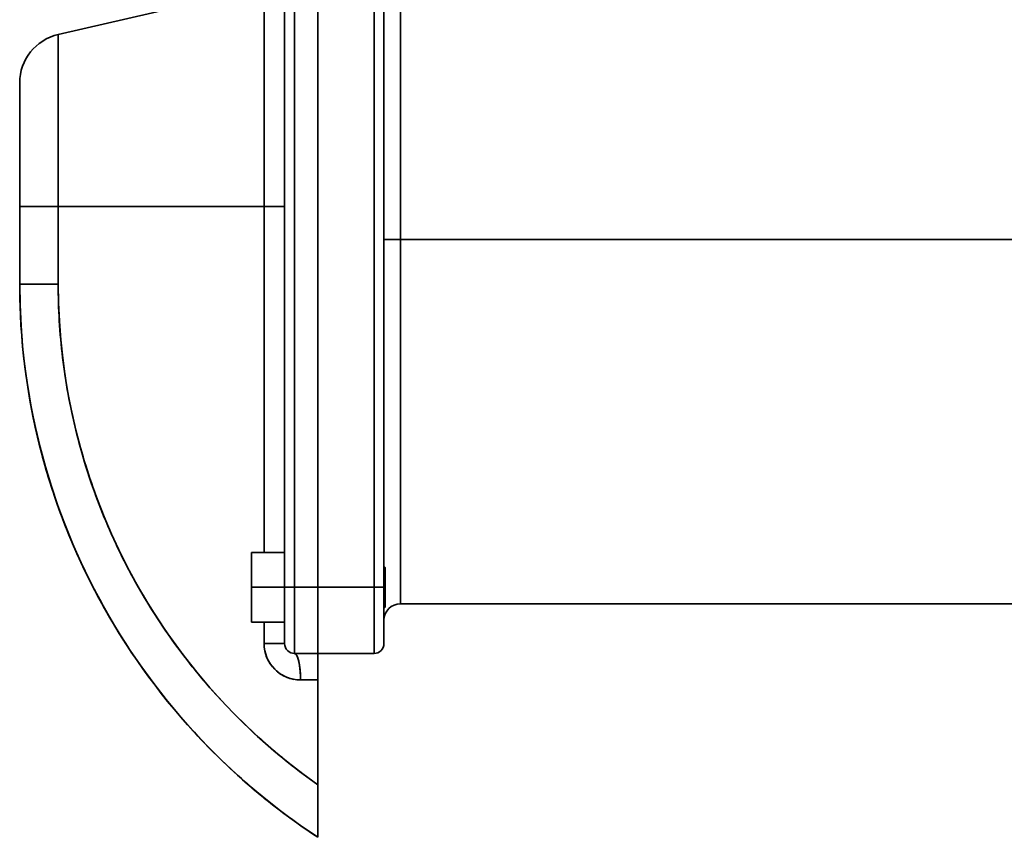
# Model space of a CAD drawing. Header units: inches. Extents: x 4160 to 5883, y 336 to 2169.
# Tile 4 of 28: x 4160 to 4457, y 926 to 1173. Entities that reach past the tile are written whole.
import ezdxf

# ---------------------------------------------------------------- set-up
doc = ezdxf.new("R2010")
doc.units = ezdxf.units.IN
doc.header["$MEASUREMENT"] = 0

msp = doc.modelspace()

# ---------------------------------------------------------------- linework, layer by layer
at = {"color": 7, "lineweight": 35}
for p, q in [((4239.6, 1211.27), (4239.6, 1001.27)), ((4239.6, 1001.27), (4239.6, 1211.27)), ((4242.6, 1211.27), (4242.6, 1001.27)), ((4242.6, 1211.27), (4242.6, 1001.27)), ((4249.6, 1001.27), (4249.6, 1211.27)), ((4249.6, 1211.27), (4249.6, 1001.27)), ((4249.6, 1211.27), (4249.6, 1001.27)), ((4249.6, 1001.27), (4249.6, 1211.27)), ((4266.6, 1211.27), (4266.6, 1001.27)), ((4266.6, 1001.27), (4266.6, 1211.27)), ((4269.6, 1001.27), (4269.6, 1211.27)), ((4269.6, 1001.27), (4269.6, 1211.27)), ((4239.6, 1190.31), (4239.6, 1116.27)), ((4171.22, 1168.17), (4233.4, 1182.53)), ((4233.4, 1182.53), (4233.4, 1116.27)), ((4233.4, 1116.27), (4233.4, 1182.52)), ((4274.6, 1180.36), (4274.6, 1106.27)), ((4274.6, 1180.36), (4274.6, 1106.27)), ((4171.22, 1168.17), (4171.22, 1116.27)), ((4171.22, 1116.27), (4171.22, 1168.17)), ((4159.6, 1153.55), (4159.6, 1116.27)), ((4159.6, 1116.27), (4159.6, 1092.8)), ((4159.6, 1116.27), (4159.6, 1092.8)), ((4159.6, 1092.8), (4159.6, 1116.27)), ((4171.22, 1092.8), (4171.22, 1116.27)), ((4233.4, 1116.27), (4171.22, 1116.27)), ((4171.22, 1092.8), (4171.22, 1116.27)), ((4171.22, 1116.27), (4233.4, 1116.27)), ((4172.35, 1116.27), (4233.4, 1116.27)), ((4233.4, 1116.27), (4172.35, 1116.27)), ((4233.4, 1011.77), (4233.4, 1116.27)), ((4233.4, 1116.27), (4233.4, 1011.77)), ((4239.6, 1116.27), (4239.6, 1011.77)), ((4498.31, 1106.27), (4274.6, 1106.27)), ((4274.6, 1106.27), (4274.6, 996.27)), ((4274.6, 1106.27), (4498.31, 1106.27)), ((4274.6, 1106.27), (4274.6, 996.27)), ((4242.6, 981.27), (4242.6, 1001.27)), ((4242.6, 1001.27), (4242.6, 981.27)), ((4249.6, 981.27), (4249.6, 1001.27)), ((4249.6, 1001.27), (4249.6, 981.27)), ((4266.6, 981.27), (4266.6, 1001.27)), ((4266.6, 981.27), (4266.6, 1001.27)), ((4498.31, 996.27), (4274.6, 996.27)), ((4249.6, 973.27), (4249.6, 941.62)), ((4249.6, 973.27), (4249.6, 941.62))]:
    msp.add_line(p, q, dxfattribs=at)
at = {"color": 7, "lineweight": 35, "ltscale": 0.004513}
msp.add_line((4159.6, 1153.56), (4159.6, 1153.38), dxfattribs=at)
at = {"color": 7, "lineweight": 35, "ltscale": 0.013453}
msp.add_line((4159.6, 1153.38), (4159.6, 1152.84), dxfattribs=at)
at = {"color": 7, "lineweight": 35, "ltscale": 0.022252}
msp.add_line((4159.6, 1152.84), (4159.6, 1151.95), dxfattribs=at)
at = {"color": 7, "lineweight": 35, "ltscale": 0.03083}
msp.add_line((4159.6, 1151.95), (4159.6, 1150.72), dxfattribs=at)
at = {"color": 7, "lineweight": 35, "ltscale": 0.039103}
msp.add_line((4159.6, 1150.72), (4159.6, 1149.15), dxfattribs=at)
at = {"color": 7, "lineweight": 35, "ltscale": 0.046998}
msp.add_line((4159.6, 1149.15), (4159.6, 1147.27), dxfattribs=at)
at = {"color": 7, "lineweight": 35, "ltscale": 0.054441}
msp.add_line((4159.6, 1147.27), (4159.6, 1145.09), dxfattribs=at)
at = {"color": 7, "lineweight": 35, "ltscale": 0.061362}
msp.add_line((4159.6, 1145.09), (4159.6, 1142.64), dxfattribs=at)
at = {"color": 7, "lineweight": 35, "ltscale": 0.067697}
msp.add_line((4159.6, 1142.64), (4159.6, 1139.93), dxfattribs=at)
at = {"color": 7, "lineweight": 35, "ltscale": 0.073388}
msp.add_line((4159.6, 1139.93), (4159.6, 1137), dxfattribs=at)
at = {"color": 7, "lineweight": 35, "ltscale": 0.078384}
msp.add_line((4159.6, 1137), (4159.6, 1133.86), dxfattribs=at)
at = {"color": 7, "lineweight": 35, "ltscale": 0.082639}
msp.add_line((4159.6, 1133.86), (4159.6, 1130.55), dxfattribs=at)
at = {"color": 7, "lineweight": 35, "ltscale": 0.086109}
msp.add_line((4159.6, 1130.55), (4159.6, 1127.11), dxfattribs=at)
at = {"color": 7, "lineweight": 35, "ltscale": 0.088759}
msp.add_line((4159.6, 1127.11), (4159.6, 1123.56), dxfattribs=at)
at = {"color": 7, "lineweight": 35, "ltscale": 0.090551}
msp.add_line((4159.6, 1123.56), (4159.6, 1119.94), dxfattribs=at)
at = {"color": 7, "lineweight": 35, "ltscale": 0.09178}
msp.add_line((4159.6, 1119.94), (4159.6, 1116.27), dxfattribs=at)
at = {"color": 7, "lineweight": 35, "ltscale": 0.290643}
for p, q in [((4171.22, 1116.27), (4159.6, 1116.27)), ((4171.22, 1116.27), (4159.6, 1116.27)), ((4159.6, 1092.8), (4171.22, 1092.8))]:
    msp.add_line(p, q, dxfattribs=at)
at = {"color": 7, "lineweight": 35, "ltscale": 0.028352}
msp.add_line((4172.35, 1116.27), (4171.22, 1116.27), dxfattribs=at)
msp.add_line((4172.35, 1116.27), (4171.22, 1116.27), dxfattribs=at)
at = {"color": 7, "lineweight": 35, "ltscale": 0.155009}
for p, q in [((4239.6, 1116.27), (4233.4, 1116.27)), ((4233.4, 1116.27), (4239.6, 1116.27)), ((4233.4, 984.27), (4239.6, 984.27)), ((4239.6, 984.27), (4233.4, 984.27))]:
    msp.add_line(p, q, dxfattribs=at)
at = {"color": 7, "lineweight": 35, "ltscale": 0.125}
for p, q in [((4269.6, 1106.27), (4274.6, 1106.27)), ((4274.6, 1106.27), (4269.6, 1106.27))]:
    msp.add_line(p, q, dxfattribs=at)
at = {"color": 7, "lineweight": 35, "ltscale": 0.290651}
msp.add_line((4171.22, 1092.8), (4159.6, 1092.8), dxfattribs=at)
at = {"color": 7, "lineweight": 35, "ltscale": 0.000441}
msp.add_line((4239.6, 1016.27), (4239.6, 1016.28), dxfattribs=at)
at = {"color": 7, "lineweight": 35, "ltscale": 0.2625}
for p, q in [((4229.6, 1001.27), (4229.6, 1011.77)), ((4229.6, 1011.77), (4229.6, 1001.27)), ((4229.6, 1001.27), (4229.6, 1011.77)), ((4239.6, 1001.27), (4239.6, 1011.77)), ((4239.6, 1001.27), (4239.6, 1011.77)), ((4229.6, 990.77), (4229.6, 1001.27)), ((4229.6, 990.77), (4229.6, 1001.27)), ((4229.6, 1001.27), (4229.6, 990.77)), ((4239.6, 990.77), (4239.6, 1001.27)), ((4239.6, 990.77), (4239.6, 1001.27))]:
    msp.add_line(p, q, dxfattribs=at)
at = {"color": 7, "lineweight": 35, "ltscale": 0.25}
for p, q in [((4239.6, 1011.77), (4229.6, 1011.77)), ((4229.6, 1011.77), (4239.6, 1011.77)), ((4229.6, 1011.77), (4239.6, 1011.77)), ((4239.6, 1001.27), (4229.6, 1001.27)), ((4229.6, 1001.27), (4239.6, 1001.27)), ((4239.6, 990.77), (4229.6, 990.77)), ((4229.6, 990.77), (4239.6, 990.77))]:
    msp.add_line(p, q, dxfattribs=at)
at = {"color": 7, "lineweight": 35, "ltscale": 0.014142}
for p, q in [((4269.6, 1007.67), (4270, 1007.27)), ((4269.6, 994.87), (4270, 995.27))]:
    msp.add_line(p, q, dxfattribs=at)
at = {"color": 7, "lineweight": 35, "ltscale": 0.15}
for p, q in [((4270, 1001.27), (4270, 1007.27)), ((4270, 995.27), (4270, 1001.27))]:
    msp.add_line(p, q, dxfattribs=at)
at = {"color": 7, "lineweight": 35, "ltscale": 0.002882}
for p, q in [((4270, 1007.27), (4270, 1007.15)), ((4270, 995.38), (4270, 995.27))]:
    msp.add_line(p, q, dxfattribs=at)
at = {"color": 7, "lineweight": 35, "ltscale": 0.008536}
for p, q in [((4270, 1007.15), (4270, 1006.81)), ((4270, 995.72), (4270, 995.38))]:
    msp.add_line(p, q, dxfattribs=at)
at = {"color": 7, "lineweight": 35, "ltscale": 0.013862}
for p, q in [((4270, 1006.81), (4270, 1006.26)), ((4270, 996.28), (4270, 995.72))]:
    msp.add_line(p, q, dxfattribs=at)
at = {"color": 7, "lineweight": 35, "ltscale": 0.018654}
for p, q in [((4270, 1006.26), (4270, 1005.51)), ((4270, 997.02), (4270, 996.28))]:
    msp.add_line(p, q, dxfattribs=at)
at = {"color": 7, "lineweight": 35, "ltscale": 0.022731}
for p, q in [((4270, 1005.51), (4270, 1004.6)), ((4270, 997.93), (4270, 997.02))]:
    msp.add_line(p, q, dxfattribs=at)
at = {"color": 7, "lineweight": 35, "ltscale": 0.025932}
for p, q in [((4270, 1004.6), (4270, 1003.56)), ((4270, 998.97), (4270, 997.93))]:
    msp.add_line(p, q, dxfattribs=at)
at = {"color": 7, "lineweight": 35, "ltscale": 0.028139}
for p, q in [((4270, 1003.56), (4270, 1002.44)), ((4270, 1000.1), (4270, 998.97))]:
    msp.add_line(p, q, dxfattribs=at)
at = {"color": 7, "lineweight": 35, "ltscale": 0.029263}
for p, q in [((4270, 1002.44), (4270, 1001.27)), ((4270, 1001.27), (4270, 1000.1))]:
    msp.add_line(p, q, dxfattribs=at)
at = {"color": 7, "lineweight": 35, "ltscale": 0.075}
for p, q in [((4242.6, 1001.27), (4239.6, 1001.27)), ((4239.6, 1001.27), (4242.6, 1001.27)), ((4266.6, 1001.27), (4269.6, 1001.27)), ((4266.6, 1001.27), (4269.6, 1001.27))]:
    msp.add_line(p, q, dxfattribs=at)
at = {"color": 7, "lineweight": 35, "ltscale": 0.300521}
msp.add_line((4239.6, 1001.27), (4239.6, 989.25), dxfattribs=at)
at = {"color": 7, "lineweight": 35, "ltscale": 0.077749}
msp.add_line((4239.6, 998.16), (4239.6, 1001.27), dxfattribs=at)
at = {"color": 7, "lineweight": 35, "ltscale": 0.175}
for p, q in [((4242.6, 1001.27), (4249.6, 1001.27)), ((4242.6, 1001.27), (4249.6, 1001.27)), ((4242.6, 981.27), (4249.6, 981.27)), ((4249.6, 981.27), (4242.6, 981.27))]:
    msp.add_line(p, q, dxfattribs=at)
at = {"color": 7, "lineweight": 35, "ltscale": 0.049009}
msp.add_line((4249.6, 1001.27), (4249.6, 999.31), dxfattribs=at)
at = {"color": 7, "lineweight": 35, "ltscale": 0.425}
for p, q in [((4249.6, 1001.27), (4266.6, 1001.27)), ((4249.6, 1001.27), (4266.6, 1001.27)), ((4269.6, 1001.27), (4269.6, 984.27)), ((4266.6, 981.27), (4249.6, 981.27)), ((4249.6, 981.27), (4266.6, 981.27))]:
    msp.add_line(p, q, dxfattribs=at)
at = {"color": 7, "lineweight": 35, "ltscale": 0.097546}
msp.add_line((4249.6, 997.36), (4249.6, 1001.27), dxfattribs=at)
at = {"color": 7, "lineweight": 35, "ltscale": 0.048537}
msp.add_line((4249.6, 999.31), (4249.6, 997.36), dxfattribs=at)
at = {"color": 7, "lineweight": 35, "ltscale": 0.01}
for p, q in [((4269.6, 1001.27), (4270, 1001.27)), ((4270, 1001.27), (4269.6, 1001.27))]:
    msp.add_line(p, q, dxfattribs=at)
at = {"color": 7, "lineweight": 35, "ltscale": 0.077334}
msp.add_line((4269.6, 998.17), (4269.6, 1001.27), dxfattribs=at)
at = {"color": 7, "lineweight": 35, "ltscale": 0.065358}
msp.add_line((4239.6, 995.54), (4239.6, 998.16), dxfattribs=at)
at = {"color": 7, "lineweight": 35, "ltscale": 0.047597}
msp.add_line((4249.6, 997.36), (4249.6, 995.46), dxfattribs=at)
at = {"color": 7, "lineweight": 35, "ltscale": 0.093796}
msp.add_line((4249.6, 993.61), (4249.6, 997.36), dxfattribs=at)
at = {"color": 7, "lineweight": 35, "ltscale": 0.079106}
msp.add_line((4269.6, 995.01), (4269.6, 998.17), dxfattribs=at)
at = {"color": 7, "lineweight": 35, "ltscale": 0.052538}
msp.add_line((4239.6, 993.44), (4239.6, 995.54), dxfattribs=at)
at = {"color": 7, "lineweight": 35, "ltscale": 0.040388}
msp.add_line((4239.6, 991.83), (4239.6, 993.44), dxfattribs=at)
at = {"color": 7, "lineweight": 35, "ltscale": 0.046199}
msp.add_line((4249.6, 995.46), (4249.6, 993.61), dxfattribs=at)
at = {"color": 7, "lineweight": 35, "ltscale": 0.044357}
msp.add_line((4249.6, 993.61), (4249.6, 991.84), dxfattribs=at)
at = {"color": 7, "lineweight": 35, "ltscale": 0.086444}
msp.add_line((4249.6, 990.16), (4249.6, 993.61), dxfattribs=at)
at = {"color": 7, "lineweight": 35, "ltscale": 0.03876}
msp.add_line((4269.6, 993.46), (4269.6, 995.01), dxfattribs=at)
at = {"color": 7, "lineweight": 35, "ltscale": 0.037364}
msp.add_line((4269.6, 991.96), (4269.6, 993.46), dxfattribs=at)
at = {"color": 7, "lineweight": 35, "ltscale": 0.162499}
for p, q in [((4233.4, 984.27), (4233.4, 990.77)), ((4233.4, 990.77), (4233.4, 984.27)), ((4239.6, 990.77), (4239.6, 984.27))]:
    msp.add_line(p, q, dxfattribs=at)
at = {"color": 7, "lineweight": 35, "ltscale": 0.064487}
msp.add_line((4239.6, 989.25), (4239.6, 991.83), dxfattribs=at)
at = {"color": 7, "lineweight": 35, "ltscale": 0.042086}
msp.add_line((4249.6, 991.84), (4249.6, 990.16), dxfattribs=at)
at = {"color": 7, "lineweight": 35, "ltscale": 0.039412}
msp.add_line((4249.6, 990.16), (4249.6, 988.58), dxfattribs=at)
at = {"color": 7, "lineweight": 35, "ltscale": 0.075768}
msp.add_line((4249.6, 987.12), (4249.6, 990.16), dxfattribs=at)
at = {"color": 7, "lineweight": 35, "ltscale": 0.035312}
msp.add_line((4269.6, 990.55), (4269.6, 991.96), dxfattribs=at)
at = {"color": 7, "lineweight": 35, "ltscale": 0.032644}
msp.add_line((4269.6, 989.25), (4269.6, 990.55), dxfattribs=at)
at = {"color": 7, "lineweight": 35, "ltscale": 0.051904}
msp.add_line((4239.6, 989.25), (4239.6, 987.17), dxfattribs=at)
at = {"color": 7, "lineweight": 35, "ltscale": 0.052856}
msp.add_line((4239.6, 987.13), (4239.6, 989.25), dxfattribs=at)
at = {"color": 7, "lineweight": 35, "ltscale": 0.014514}
msp.add_line((4239.6, 987.17), (4239.6, 986.59), dxfattribs=at)
at = {"color": 7, "lineweight": 35, "ltscale": 0.039275}
msp.add_line((4239.6, 985.56), (4239.6, 987.13), dxfattribs=at)
at = {"color": 7, "lineweight": 35, "ltscale": 0.036357}
msp.add_line((4249.6, 988.58), (4249.6, 987.12), dxfattribs=at)
at = {"color": 7, "lineweight": 35, "ltscale": 0.032952}
msp.add_line((4249.6, 987.12), (4249.6, 985.81), dxfattribs=at)
at = {"color": 7, "lineweight": 35, "ltscale": 0.062181}
msp.add_line((4249.6, 984.64), (4249.6, 987.12), dxfattribs=at)
at = {"color": 7, "lineweight": 35, "ltscale": 0.02943}
msp.add_line((4269.6, 988.07), (4269.6, 989.25), dxfattribs=at)
at = {"color": 7, "lineweight": 35, "ltscale": 0.025773}
msp.add_line((4269.6, 987.04), (4269.6, 988.07), dxfattribs=at)
at = {"color": 7, "lineweight": 35, "ltscale": 0.018875}
msp.add_line((4239.6, 986.59), (4239.6, 985.83), dxfattribs=at)
at = {"color": 7, "lineweight": 35, "ltscale": 0.000245}
msp.add_line((4239.6, 986.24), (4239.6, 986.25), dxfattribs=at)
at = {"color": 7, "lineweight": 35, "ltscale": 0.01535}
msp.add_line((4239.6, 985.83), (4239.6, 985.22), dxfattribs=at)
at = {"color": 7, "lineweight": 35, "ltscale": 0.024184}
msp.add_line((4239.6, 984.59), (4239.6, 985.56), dxfattribs=at)
at = {"color": 7, "lineweight": 35, "ltscale": 0.020464}
msp.add_line((4239.6, 985.22), (4239.6, 984.4), dxfattribs=at)
at = {"color": 7, "lineweight": 35, "ltscale": 0.008164}
msp.add_line((4239.6, 984.27), (4239.6, 984.59), dxfattribs=at)
at = {"color": 7, "lineweight": 35, "ltscale": 0.001873}
msp.add_line((4239.6, 984.4), (4239.6, 984.33), dxfattribs=at)
at = {"color": 7, "lineweight": 35, "ltscale": 0.001499}
msp.add_line((4239.6, 984.33), (4239.6, 984.27), dxfattribs=at)
at = {"color": 7, "lineweight": 35, "ltscale": 0.02923}
msp.add_line((4249.6, 985.81), (4249.6, 984.64), dxfattribs=at)
at = {"color": 7, "lineweight": 35, "ltscale": 0.025226}
msp.add_line((4249.6, 984.64), (4249.6, 983.63), dxfattribs=at)
at = {"color": 7, "lineweight": 35, "ltscale": 0.046205}
msp.add_line((4249.6, 982.79), (4249.6, 984.64), dxfattribs=at)
at = {"color": 7, "lineweight": 35, "ltscale": 0.021798}
msp.add_line((4269.6, 986.17), (4269.6, 987.04), dxfattribs=at)
at = {"color": 7, "lineweight": 35, "ltscale": 0.017639}
msp.add_line((4269.6, 985.46), (4269.6, 986.17), dxfattribs=at)
at = {"color": 7, "lineweight": 35, "ltscale": 0.022745}
msp.add_line((4269.6, 984.55), (4269.6, 985.46), dxfattribs=at)
at = {"color": 7, "lineweight": 35, "ltscale": 0.007095}
msp.add_line((4269.6, 984.27), (4269.6, 984.55), dxfattribs=at)
at = {"color": 7, "lineweight": 35, "ltscale": 0.020979}
msp.add_line((4249.6, 983.63), (4249.6, 982.79), dxfattribs=at)
at = {"color": 7, "lineweight": 35, "ltscale": 0.01653}
msp.add_line((4249.6, 982.79), (4249.6, 982.13), dxfattribs=at)
at = {"color": 7, "lineweight": 35, "ltscale": 0.028453}
msp.add_line((4249.6, 981.65), (4249.6, 982.79), dxfattribs=at)
at = {"color": 7, "lineweight": 35, "ltscale": 0.011922}
msp.add_line((4249.6, 982.13), (4249.6, 981.65), dxfattribs=at)
at = {"color": 7, "lineweight": 35, "ltscale": 0.007199}
msp.add_line((4249.6, 981.65), (4249.6, 981.36), dxfattribs=at)
at = {"color": 7, "lineweight": 35, "ltscale": 0.009607}
msp.add_line((4249.6, 981.27), (4249.6, 981.65), dxfattribs=at)
at = {"color": 7, "lineweight": 35, "ltscale": 0.002408}
msp.add_line((4249.6, 981.36), (4249.6, 981.27), dxfattribs=at)
at = {"color": 7, "lineweight": 35, "ltscale": 0.003843}
msp.add_line((4249.6, 981.27), (4249.6, 981.11), dxfattribs=at)
msp.add_line((4249.6, 981.27), (4249.6, 981.11), dxfattribs=at)
at = {"color": 7, "lineweight": 35, "ltscale": 0.011381}
msp.add_line((4249.6, 981.11), (4249.6, 980.66), dxfattribs=at)
msp.add_line((4249.6, 981.11), (4249.6, 980.66), dxfattribs=at)
at = {"color": 7, "lineweight": 35, "ltscale": 0.018482}
msp.add_line((4249.6, 980.66), (4249.6, 979.92), dxfattribs=at)
msp.add_line((4249.6, 980.66), (4249.6, 979.92), dxfattribs=at)
at = {"color": 7, "lineweight": 35, "ltscale": 0.024873}
msp.add_line((4249.6, 979.92), (4249.6, 978.92), dxfattribs=at)
msp.add_line((4249.6, 979.92), (4249.6, 978.92), dxfattribs=at)
at = {"color": 7, "lineweight": 35, "ltscale": 0.030307}
msp.add_line((4249.6, 978.92), (4249.6, 977.71), dxfattribs=at)
msp.add_line((4249.6, 978.92), (4249.6, 977.71), dxfattribs=at)
at = {"color": 7, "lineweight": 35, "ltscale": 0.034578}
msp.add_line((4249.6, 977.71), (4249.6, 976.33), dxfattribs=at)
msp.add_line((4249.6, 977.71), (4249.6, 976.33), dxfattribs=at)
at = {"color": 7, "lineweight": 35, "ltscale": 0.076537}
msp.add_line((4249.6, 976.33), (4249.6, 973.27), dxfattribs=at)
at = {"color": 7, "lineweight": 35, "ltscale": 0.037518}
msp.add_line((4249.6, 976.33), (4249.6, 974.83), dxfattribs=at)
at = {"color": 7, "lineweight": 35, "ltscale": 0.130009}
msp.add_line((4244.4, 973.27), (4249.6, 973.27), dxfattribs=at)
msp.add_line((4244.4, 973.27), (4249.6, 973.27), dxfattribs=at)
at = {"color": 7, "lineweight": 35, "ltscale": 0.007667}
msp.add_line((4249.6, 974.74), (4249.6, 975.04), dxfattribs=at)
at = {"color": 7, "lineweight": 35, "ltscale": 0.039018}
msp.add_line((4249.6, 974.83), (4249.6, 973.27), dxfattribs=at)
at = {"color": 7, "lineweight": 35, "ltscale": 0.048357}
msp.add_line((4249.6, 940.48), (4249.6, 942.42), dxfattribs=at)
at = {"color": 7, "lineweight": 35, "ltscale": 0.072215}
for p, q in [((4249.6, 938.73), (4249.6, 941.62)), ((4249.6, 941.62), (4249.6, 938.73))]:
    msp.add_line(p, q, dxfattribs=at)
at = {"color": 7, "lineweight": 35, "ltscale": 0.047218}
msp.add_line((4249.6, 938.59), (4249.6, 940.48), dxfattribs=at)
at = {"color": 7, "lineweight": 35, "ltscale": 0.070532}
msp.add_line((4249.6, 935.91), (4249.6, 938.73), dxfattribs=at)
at = {"color": 7, "lineweight": 35, "ltscale": 0.070533}
msp.add_line((4249.6, 938.73), (4249.6, 935.91), dxfattribs=at)
at = {"color": 7, "lineweight": 35, "ltscale": 0.045022}
msp.add_line((4249.6, 936.79), (4249.6, 938.59), dxfattribs=at)
at = {"color": 7, "lineweight": 35, "ltscale": 0.041115}
msp.add_line((4249.6, 935.15), (4249.6, 936.79), dxfattribs=at)
at = {"color": 7, "lineweight": 35, "ltscale": 0.067382}
msp.add_line((4249.6, 933.21), (4249.6, 935.91), dxfattribs=at)
at = {"color": 7, "lineweight": 35, "ltscale": 0.067384}
msp.add_line((4249.6, 935.91), (4249.6, 933.21), dxfattribs=at)
at = {"color": 7, "lineweight": 35, "ltscale": 0.034987}
msp.add_line((4249.6, 933.75), (4249.6, 935.15), dxfattribs=at)
at = {"color": 7, "lineweight": 35, "ltscale": 0.026798}
msp.add_line((4249.6, 932.68), (4249.6, 933.75), dxfattribs=at)
at = {"color": 7, "lineweight": 35, "ltscale": 0.061228}
msp.add_line((4249.6, 930.76), (4249.6, 933.21), dxfattribs=at)
at = {"color": 7, "lineweight": 35, "ltscale": 0.061227}
msp.add_line((4249.6, 933.21), (4249.6, 930.76), dxfattribs=at)
at = {"color": 7, "lineweight": 35, "ltscale": 0.016697}
msp.add_line((4249.6, 932.01), (4249.6, 932.68), dxfattribs=at)
at = {"color": 7, "lineweight": 35, "ltscale": 0.005572}
msp.add_line((4249.6, 931.79), (4249.6, 932.01), dxfattribs=at)
at = {"color": 7, "lineweight": 35, "ltscale": 0.025793}
msp.add_line((4249.6, 931.79), (4249.6, 930.75), dxfattribs=at)
at = {"color": 7, "lineweight": 35, "ltscale": 0.051973}
msp.add_line((4249.6, 928.68), (4249.6, 930.76), dxfattribs=at)
at = {"color": 7, "lineweight": 35, "ltscale": 0.027436}
msp.add_line((4249.6, 930.76), (4249.6, 929.66), dxfattribs=at)
at = {"color": 7, "lineweight": 35, "ltscale": 0.024535}
msp.add_line((4249.6, 929.66), (4249.6, 928.68), dxfattribs=at)
at = {"color": 7, "lineweight": 35, "ltscale": 0.039841}
msp.add_line((4249.6, 927.09), (4249.6, 928.68), dxfattribs=at)
at = {"color": 7, "lineweight": 35, "ltscale": 0.021544}
msp.add_line((4249.6, 928.68), (4249.6, 927.82), dxfattribs=at)
at = {"color": 7, "lineweight": 35, "ltscale": 0.018298}
msp.add_line((4249.6, 927.82), (4249.6, 927.09), dxfattribs=at)
at = {"color": 7, "lineweight": 35, "ltscale": 0.024715}
msp.add_line((4249.6, 926.1), (4249.6, 927.09), dxfattribs=at)
at = {"color": 7, "lineweight": 35, "ltscale": 0.014363}
msp.add_line((4249.6, 927.09), (4249.6, 926.51), dxfattribs=at)
at = {"color": 7, "lineweight": 35, "ltscale": 0.024705}
msp.add_line((4249.6, 927.08), (4249.6, 926.09), dxfattribs=at)
at = {"color": 7, "lineweight": 35, "ltscale": 0.010358}
msp.add_line((4249.6, 926.51), (4249.6, 926.1), dxfattribs=at)
at = {"color": 7, "lineweight": 35, "ltscale": 0.008399}
msp.add_line((4249.6, 925.76), (4249.6, 926.1), dxfattribs=at)
at = {"color": 7, "lineweight": 35, "ltscale": 0.006296}
msp.add_line((4249.6, 926.1), (4249.6, 925.85), dxfattribs=at)
at = {"color": 7, "lineweight": 35, "ltscale": 0.00824}
msp.add_line((4249.6, 926.09), (4249.6, 925.76), dxfattribs=at)
at = {"color": 7, "lineweight": 35, "ltscale": 0.002089}
msp.add_line((4249.6, 925.85), (4249.6, 925.77), dxfattribs=at)
at = {"color": 7, "lineweight": 35}
msp.add_lwpolyline([(4242.6, 981.27), (4242.64, 981.26), (4242.69, 981.26), (4242.73, 981.24), (4242.78, 981.23), (4242.81, 981.21), (4242.84, 981.2), (4242.9, 981.16), (4242.95, 981.12), (4242.99, 981.07), (4243.04, 981.02), (4243.08, 980.98), (4243.11, 980.94), (4243.15, 980.89), (4243.18, 980.84), (4243.23, 980.75), (4243.29, 980.66), (4243.34, 980.56), (4243.37, 980.49), (4243.41, 980.41), (4243.48, 980.24), (4243.55, 980.06), (4243.61, 979.87), (4243.68, 979.68), (4243.73, 979.47), (4243.77, 979.33), (4243.81, 979.19), (4243.88, 978.89), (4243.93, 978.65), (4243.98, 978.4), (4244.02, 978.15), (4244.06, 977.96), (4244.09, 977.77), (4244.14, 977.38), (4244.19, 976.98), (4244.24, 976.57), (4244.27, 976.24), (4244.3, 975.91), (4244.32, 975.57), (4244.34, 975.32), (4244.35, 975.06), (4244.37, 974.55), (4244.39, 974.12), (4244.4, 973.7), (4244.4, 973.27)], dxfattribs=at)
for centre, radius, start, end in [((4174.6, 1153.56), 15, 103, 180), ((4359.6, 1092.8), 200, 180.0002, 236.6327), ((4359.6, 1092.8), 200, 180, 194.2436), ((4359.68, 1092.8), 200.08, 180.0009, 182.8792), ((4356.21, 1092.8), 184.99, 179.9996, 183.4464), ((4356.23, 1092.8), 185, 180.0002, 234.8051), ((4356.16, 1092.79), 184.94, 183.4458, 186.8928), ((4356.16, 1092.79), 184.94, 186.8921, 190.3379), ((4359.6, 1092.8), 200.01, 187.7673, 212.5805), ((4356.18, 1092.79), 184.95, 190.3372, 193.7809), ((4356.2, 1092.79), 184.97, 193.7801, 197.2211), ((4359.6, 1092.8), 200, 194.2436, 208.447), ((4356.21, 1092.79), 184.98, 197.2204, 200.6583), ((4356.21, 1092.79), 184.98, 200.6576, 204.0923), ((4356.19, 1092.78), 184.97, 204.0915, 207.5228), ((4356.18, 1092.77), 184.95, 207.5221, 210.9496), ((4359.6, 1092.8), 200, 208.447, 222.5807), ((4356.17, 1092.77), 184.94, 210.949, 214.3723), ((4274.6, 991.27), 5, 90, 179.6731), ((4356.2, 1092.78), 184.97, 214.3716, 217.7898), ((4244.4, 984.27), 11, 179.9995, 270), ((4244.37, 984.26), 10.97, 179.9835, 191.5323), ((4242.6, 984.27), 3, 179.9995, 270), ((4242.6, 984.27), 3, 180, 270), ((4242.6, 984.27), 3, 180, 270), ((4266.6, 984.27), 3, 270, 0), ((4266.6, 984.27), 3, 270, 0), ((4244.37, 984.26), 10.98, 191.5048, 203.0029), ((4356.2, 1092.78), 184.97, 217.7889, 221.2023), ((4244.38, 984.26), 10.98, 202.974, 214.392), ((4244.38, 984.25), 10.97, 214.3669, 225.6892), ((4244.38, 984.25), 10.98, 225.6618, 236.8772), ((4244.39, 984.24), 10.97, 236.8526, 247.9823), ((4244.39, 984.24), 10.98, 247.9583, 259.0165), ((4244.4, 984.25), 10.98, 258.9923, 270.0099), ((4356.19, 1092.76), 184.95, 221.2016, 224.6105), ((4356.19, 1092.76), 184.95, 224.6098, 228.0139), ((4359.6, 1092.8), 200, 221.9644, 231.3892), ((4359.6, 1092.8), 200, 222.5807, 229.6169), ((4356.2, 1092.77), 184.96, 228.0132, 231.4123), ((4356.2, 1092.77), 184.96, 231.4115, 234.8059), ((4359.6, 1092.8), 200, 229.6169, 236.633)]:
    msp.add_arc(centre, radius, start, end, dxfattribs=at)
msp.add_ellipse((4242.6, 973.27), major_axis=(0, 8), ratio=0.224951, start_param=4.712389, end_param=6.283185, dxfattribs=at)

doc.saveas('drawing.dxf')
